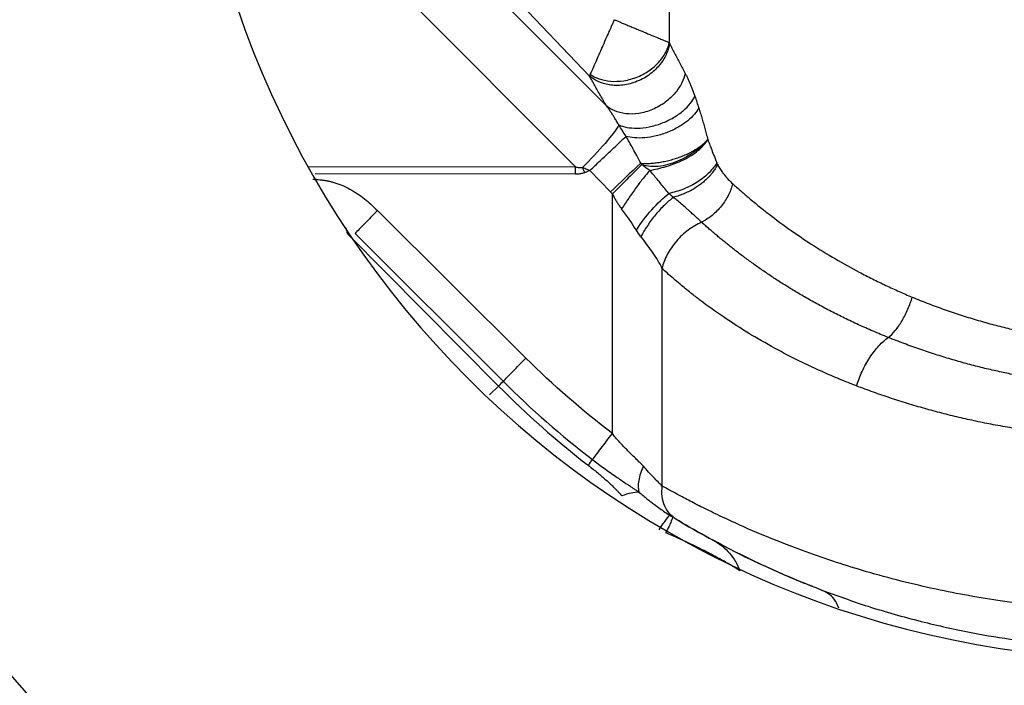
# Model space of a CAD drawing. Header units: millimetres. Extents: x 448 to 1828, y 150 to 1321.
# Tile 48 of 61: x 1644 to 1695, y 615 to 650. Entities that reach past the tile are written whole.
import ezdxf

# ---------------------------------------------------------------- set-up
doc = ezdxf.new("R2010")
doc.units = ezdxf.units.MM

msp = doc.modelspace()

# ---------------------------------------------------------------- linework, layer by layer
at = {"color": 7, "linetype": 'Continuous', "lineweight": 25}
for p, q in [((1677.817, 698.492), (1677.817, 648.38)), ((1674.555, 645.073), (1657.973, 661.691)), ((1673.663, 646.642), (1661.372, 659.543)), ((1672.938, 641.913), (1655.807, 659.081)), ((1673.685, 641.723), (1673.401, 641.608)), ((1673.685, 641.723), (1674.747, 640.606)), ((1674.85, 635.968), (1674.85, 640.501)), ((1670.349, 631.948), (1662.617, 639.633)), ((1668.916, 630.497), (1661.067, 638.398)), ((1661.444, 638.445), (1669.16, 630.743)), ((1677.435, 636.623), (1677.435, 625.295)), ((1674.85, 628.025), (1674.85, 635.968)), ((1677.895, 623.732), (1677.979, 623.7)), ((1677.986, 623.713), (1678.143, 623.582))]:
    msp.add_line(p, q, dxfattribs=at)
at = {"color": 8, "linetype": 'Continuous', "lineweight": 25}
for p, q in [((1658.995, 641.924), (1672.938, 641.913)), ((1672.938, 641.531), (1659.375, 641.542)), ((1668.916, 630.497), (1668.458, 630.039))]:
    msp.add_line(p, q, dxfattribs=at)
at = {"color": 7, "linetype": 'Continuous', "lineweight": 25}
msp.add_circle((1702.675, 666.256), 110, dxfattribs=at)
for centre, radius, start, end in [((1702.675, 666.256), 78, 90, 270), ((1702.675, 666.256), 50, 90, 270), ((1930.087, 372.233), 370.435, 133.23822, 133.57442), ((1702.675, 666.256), 81, 204.54105, 245.45895), ((1702.675, 664.256), 47.5, 238.7964, 244.5989)]:
    msp.add_arc(centre, radius, start, end, dxfattribs=at)
for points, knots in [([(1702.675, 774.756), (1673.9, 774.756), (1646.301, 763.325), (1605.607, 722.63), (1594.175, 695.032), (1594.175, 637.481), (1605.607, 609.882), (1646.301, 569.188), (1673.9, 557.756), (1702.675, 557.756)], [0, 0, 0, 0, 0.25, 0.25, 0.5, 0.5, 0.75, 0.75, 1, 1, 1, 1]), ([(1674.949, 649.575), (1674.922, 649.515), (1674.871, 649.399), (1674.798, 649.234), (1674.734, 649.087), (1674.677, 648.958), (1674.628, 648.846), (1674.586, 648.751), (1674.493, 648.539), (1674.355, 648.227), (1674.176, 647.821), (1674.02, 647.465), (1673.896, 647.185), (1673.807, 646.983), (1673.743, 646.836), (1673.712, 646.766), (1673.697, 646.732)], [0, 0, 0, 0, 0.049587, 0.094561, 0.134921, 0.170667, 0.201798, 0.228316, 0.250219, 0.382114, 0.500169, 0.629243, 0.750037, 0.835505, 0.918783, 1, 1, 1, 1]), ([(1674.949, 649.575), (1675.002, 649.553), (1675.111, 649.508), (1675.282, 649.436), (1675.466, 649.36), (1675.662, 649.278), (1675.865, 649.194), (1676.079, 649.104), (1676.365, 648.986), (1676.723, 648.836), (1677.088, 648.686), (1677.332, 648.582), (1677.505, 648.512), (1677.632, 648.458), (1677.744, 648.411), (1677.796, 648.389), (1677.817, 648.38)], [0, 0, 0, 0, 0.042566, 0.08878, 0.138785, 0.192637, 0.250285, 0.308358, 0.375314, 0.500194, 0.639842, 0.750023, 0.793176, 0.875025, 0.947417, 1, 1, 1, 1]), ([(1677.834, 648.34), (1677.807, 648.176), (1677.758, 647.999), (1677.6, 647.634), (1677.491, 647.446), (1677.206, 647.081), (1677.031, 646.906), (1676.624, 646.597), (1676.393, 646.465), (1675.907, 646.267), (1675.652, 646.202), (1675.156, 646.143), (1674.916, 646.149), (1674.476, 646.218), (1674.278, 646.281), (1673.932, 646.441), (1673.785, 646.538), (1673.663, 646.642)], [0, 0, 0, 0, 0.125, 0.125, 0.25, 0.25, 0.375, 0.375, 0.5, 0.5, 0.625, 0.625, 0.75, 0.75, 0.875, 0.875, 1, 1, 1, 1]), ([(1673.697, 646.732), (1673.825, 646.644), (1673.978, 646.564), (1674.331, 646.439), (1674.532, 646.394), (1674.97, 646.355), (1675.207, 646.362), (1675.692, 646.437), (1675.938, 646.506), (1676.407, 646.698), (1676.628, 646.822), (1677.019, 647.104), (1677.188, 647.262), (1677.465, 647.587), (1677.573, 647.754), (1677.733, 648.078), (1677.786, 648.234), (1677.817, 648.38)], [0, 0, 0, 0, 0.125, 0.125, 0.25, 0.25, 0.375, 0.375, 0.5, 0.5, 0.625, 0.625, 0.75, 0.75, 0.875, 0.875, 1, 1, 1, 1]), ([(1677.817, 648.38), (1677.82, 648.373), (1677.825, 648.359), (1677.831, 648.346), (1677.834, 648.34)], [0, 0, 0, 0, 0.499994, 1, 1, 1, 1]), ([(1677.834, 648.34), (1677.875, 648.257), (1677.956, 648.09), (1678.085, 647.835), (1678.218, 647.576), (1678.357, 647.312), (1678.5, 647.044), (1678.599, 646.862), (1678.648, 646.771)], [0, 0, 0, 0, 0.166697, 0.333356, 0.499997, 0.666639, 0.8333, 1, 1, 1, 1]), ([(1673.697, 646.732), (1673.689, 646.713), (1673.675, 646.679), (1673.667, 646.654), (1673.663, 646.642)], [0, 0, 0, 0, 0.528293, 1, 1, 1, 1]), ([(1674.555, 645.073), (1674.5, 645.165), (1674.39, 645.349), (1674.232, 645.62), (1674.08, 645.884), (1673.935, 646.143), (1673.795, 646.396), (1673.707, 646.56), (1673.663, 646.642)], [0, 0, 0, 0, 0.1689966, 0.3369997, 0.504055, 0.6702087, 0.8355077, 1, 1, 1, 1]), ([(1678.648, 646.771), (1678.61, 646.616), (1678.551, 646.451), (1678.378, 646.109), (1678.264, 645.932), (1677.975, 645.589), (1677.8, 645.422), (1677.401, 645.126), (1677.177, 644.997), (1676.708, 644.799), (1676.464, 644.73), (1675.988, 644.657), (1675.758, 644.654), (1675.336, 644.703), (1675.145, 644.754), (1674.814, 644.892), (1674.673, 644.978), (1674.555, 645.073)], [0, 0, 0, 0, 0.125, 0.125, 0.25, 0.25, 0.375, 0.375, 0.5, 0.5, 0.625, 0.625, 0.75, 0.75, 0.875, 0.875, 1, 1, 1, 1]), ([(1678.648, 646.771), (1678.674, 646.722), (1678.724, 646.625), (1678.799, 646.47), (1678.873, 646.308), (1678.945, 646.139), (1679.015, 645.963), (1679.084, 645.78), (1679.128, 645.652), (1679.15, 645.589)], [0, 0, 0, 0, 0.143375, 0.286204, 0.428709, 0.571116, 0.713651, 0.856538, 1, 1, 1, 1]), ([(1675.19, 644.092), (1675.31, 644.041), (1675.449, 643.998), (1675.768, 643.94), (1675.948, 643.925), (1676.338, 643.931), (1676.548, 643.953), (1676.981, 644.038), (1677.203, 644.101), (1677.634, 644.264), (1677.842, 644.363), (1678.223, 644.586), (1678.395, 644.709), (1678.692, 644.962), (1678.816, 645.093), (1679.017, 645.347), (1679.094, 645.471), (1679.15, 645.589)], [0, 0, 0, 0, 0.125, 0.125, 0.25, 0.25, 0.375, 0.375, 0.5, 0.5, 0.625, 0.625, 0.75, 0.75, 0.875, 0.875, 1, 1, 1, 1]), ([(1679.15, 645.589), (1679.184, 645.488), (1679.252, 645.287), (1679.319, 645.081), (1679.352, 644.977)], [0, 0, 0, 0, 0.500004, 1, 1, 1, 1]), ([(1675.19, 644.092), (1675.151, 644.158), (1675.074, 644.288), (1674.961, 644.472), (1674.852, 644.643), (1674.749, 644.799), (1674.65, 644.942), (1674.586, 645.03), (1674.555, 645.073)], [0, 0, 0, 0, 0.189337, 0.369432, 0.5404, 0.702374, 0.855512, 1, 1, 1, 1]), ([(1679.352, 644.977), (1679.239, 644.771), (1679.051, 644.54), (1678.641, 644.204), (1678.484, 644.094), (1678.136, 643.891), (1677.945, 643.798), (1677.548, 643.638), (1677.341, 643.573), (1676.932, 643.474), (1676.729, 643.442), (1676.347, 643.409), (1676.167, 643.409), (1675.84, 643.436), (1675.694, 643.462), (1675.565, 643.498)], [0, 0, 0, 0, 0.25, 0.25, 0.375, 0.375, 0.5, 0.5, 0.625, 0.625, 0.75, 0.75, 0.875, 0.875, 1, 1, 1, 1]), ([(1679.352, 644.977), (1679.379, 644.893), (1679.433, 644.724), (1679.512, 644.463), (1679.591, 644.194), (1679.669, 643.916), (1679.745, 643.63), (1679.795, 643.435), (1679.82, 643.337)], [0, 0, 0, 0, 0.160508, 0.323345, 0.488616, 0.656419, 0.82685, 1, 1, 1, 1]), ([(1675.19, 644.092), (1675.059, 643.862), (1674.804, 643.523), (1674.132, 642.741), (1673.716, 642.3), (1673.292, 641.883)], [0, 0, 0, 0, 0.5, 0.5, 1, 1, 1, 1]), ([(1675.565, 643.498), (1675.501, 643.599), (1675.375, 643.797), (1675.251, 643.995), (1675.19, 644.092)], [0, 0, 0, 0, 0.510499, 1, 1, 1, 1]), ([(1673.685, 641.723), (1673.859, 641.888), (1674.039, 642.059), (1674.399, 642.4), (1674.578, 642.57), (1674.915, 642.888), (1675.072, 643.036), (1675.349, 643.296), (1675.468, 643.408), (1675.565, 643.498)], [0, 0, 0, 0, 0.25, 0.25, 0.5, 0.5, 0.75, 0.75, 1, 1, 1, 1]), ([(1676.326, 642.099), (1676.257, 642.232), (1676.124, 642.489), (1675.927, 642.854), (1675.742, 643.188), (1675.622, 643.398), (1675.565, 643.498)], [0, 0, 0, 0, 0.2788156, 0.5384038, 0.7787887, 1, 1, 1, 1]), ([(1676.326, 642.099), (1676.368, 642.097), (1676.45, 642.091), (1676.58, 642.089), (1676.714, 642.091), (1676.852, 642.097), (1676.993, 642.108), (1677.136, 642.124), (1677.281, 642.144), (1677.426, 642.168), (1677.571, 642.196), (1677.715, 642.229), (1677.857, 642.264), (1677.997, 642.303), (1678.133, 642.344), (1678.265, 642.388), (1678.392, 642.434), (1678.515, 642.482), (1678.632, 642.53), (1678.743, 642.58), (1678.849, 642.631), (1678.949, 642.681), (1679.043, 642.732), (1679.131, 642.782), (1679.214, 642.832), (1679.29, 642.881), (1679.362, 642.929), (1679.427, 642.976), (1679.488, 643.022), (1679.544, 643.067), (1679.595, 643.11), (1679.642, 643.151), (1679.685, 643.191), (1679.724, 643.23), (1679.759, 643.267), (1679.791, 643.303), (1679.811, 643.326), (1679.82, 643.337)], [0, 0, 0, 0, 0.035027, 0.070364, 0.105938, 0.141672, 0.177487, 0.2133, 0.249031, 0.284599, 0.319923, 0.354927, 0.389536, 0.423682, 0.457299, 0.490326, 0.522711, 0.554405, 0.585366, 0.615558, 0.64495, 0.673519, 0.701245, 0.728115, 0.75412, 0.779254, 0.803516, 0.826911, 0.849442, 0.871119, 0.891952, 0.911952, 0.931135, 0.949515, 0.967108, 0.98393, 1, 1, 1, 1]), ([(1679.821, 643.334), (1679.678, 643.155), (1679.267, 642.759), (1678.679, 642.399), (1678.044, 642.109), (1677.703, 641.997), (1677.023, 641.9), (1676.683, 641.914), (1676.38, 642.028)], [0, 0, 0, 0, 0.25, 0.5, 0.5, 0.75, 0.75, 1, 1, 1, 1]), ([(1676.8, 641.724), (1677.058, 641.78), (1677.358, 641.845), (1677.962, 642.025), (1678.266, 642.141), (1678.831, 642.417), (1679.092, 642.578), (1679.529, 642.933), (1679.706, 643.127), (1679.821, 643.334)], [0, 0, 0, 0, 0.25, 0.25, 0.5, 0.5, 0.75, 0.75, 1, 1, 1, 1]), ([(1679.82, 643.337), (1679.857, 643.24), (1679.936, 643.034), (1680.062, 642.706), (1680.182, 642.396), (1680.262, 642.198), (1680.293, 642.12)], [0, 0, 0, 0, 0.2409417, 0.5094325, 0.8073511, 1, 1, 1, 1]), ([(1672.938, 641.913), (1672.967, 641.905), (1673.025, 641.89), (1673.113, 641.879), (1673.203, 641.875), (1673.262, 641.881), (1673.292, 641.883)], [0, 0, 0, 0, 0.251498, 0.500403, 0.749106, 1, 1, 1, 1]), ([(1673.292, 641.883), (1673.369, 641.853), (1673.501, 641.801), (1673.631, 641.746), (1673.685, 641.723)], [0, 0, 0, 0, 0.587343, 1, 1, 1, 1]), ([(1676.38, 642.028), (1676.187, 641.837), (1675.946, 641.598), (1675.416, 641.068), (1675.127, 640.779), (1674.85, 640.501)], [0, 0, 0, 0, 0.5, 0.5, 1, 1, 1, 1]), ([(1680.293, 642.12), (1680.201, 641.96), (1680.071, 641.79), (1679.738, 641.453), (1679.533, 641.287), (1679.073, 640.989), (1678.818, 640.857), (1678.301, 640.65), (1678.04, 640.575), (1677.796, 640.529)], [0, 0, 0, 0, 0.25, 0.25, 0.5, 0.5, 0.75, 0.75, 1, 1, 1, 1]), ([(1680.333, 642.033), (1680.326, 642.021), (1680.312, 641.991), (1680.285, 641.941), (1680.249, 641.877), (1680.201, 641.8), (1680.141, 641.71), (1680.064, 641.607), (1679.97, 641.491), (1679.853, 641.363), (1679.713, 641.226), (1679.547, 641.082), (1679.354, 640.934), (1679.132, 640.787), (1678.885, 640.646), (1678.615, 640.518), (1678.327, 640.406), (1678.131, 640.352), (1678.031, 640.325)], [0, 0, 0, 0, 0.0167419, 0.0391943, 0.0674987, 0.1018199, 0.142336, 0.1892252, 0.2426475, 0.3027222, 0.3694999, 0.4429303, 0.5228278, 0.6088387, 0.7004147, 0.7968002, 0.8970383, 1, 1, 1, 1]), ([(1680.293, 642.12), (1680.299, 642.106), (1680.312, 642.076), (1680.325, 642.048), (1680.333, 642.033)], [0, 0, 0, 0, 0.4686355, 1, 1, 1, 1]), ([(1680.333, 642.033), (1680.35, 642), (1680.385, 641.93), (1680.446, 641.829), (1680.514, 641.724), (1680.592, 641.615), (1680.714, 641.455), (1680.888, 641.253), (1681.042, 641.106), (1681.12, 641.032)], [0, 0, 0, 0, 0.078939, 0.165469, 0.259793, 0.362071, 0.472426, 0.732259, 1, 1, 1, 1]), ([(1659.439, 641.252), (1659.499, 641.249), (1659.619, 641.243), (1659.799, 641.222), (1659.979, 641.192), (1660.159, 641.152), (1660.424, 641.081), (1660.77, 640.958), (1661.319, 640.692), (1661.819, 640.348), (1662.283, 639.955), (1662.502, 639.744), (1662.617, 639.633)], [0, 0, 0, 0, 0.049152, 0.098608, 0.148496, 0.198937, 0.25005, 0.373852, 0.500243, 0.749968, 0.869401, 1, 1, 1, 1]), ([(1673.401, 641.608), (1673.376, 641.598), (1673.324, 641.579), (1673.239, 641.558), (1673.146, 641.543), (1673.045, 641.533), (1672.975, 641.532), (1672.938, 641.531)], [0, 0, 0, 0, 0.170927, 0.355103, 0.553956, 0.768621, 1, 1, 1, 1]), ([(1676.8, 641.724), (1676.699, 641.61), (1676.587, 641.477), (1676.348, 641.179), (1676.221, 641.013), (1675.964, 640.661), (1675.832, 640.475), (1675.576, 640.097), (1675.451, 639.906), (1675.333, 639.719)], [0, 0, 0, 0, 0.25, 0.25, 0.5, 0.5, 0.75, 0.75, 1, 1, 1, 1]), ([(1677.796, 640.529), (1677.726, 640.612), (1677.59, 640.776), (1677.385, 641.021), (1677.186, 641.261), (1676.992, 641.495), (1676.863, 641.648), (1676.8, 641.724)], [0, 0, 0, 0, 0.212116, 0.418029, 0.617859, 0.811778, 1, 1, 1, 1]), ([(1681.12, 641.032), (1681.071, 640.841), (1680.997, 640.643), (1680.8, 640.25), (1680.676, 640.055), (1680.387, 639.694), (1680.222, 639.528), (1679.872, 639.241), (1679.686, 639.121), (1679.501, 639.028)], [0, 0, 0, 0, 0.25, 0.25, 0.5, 0.5, 0.75, 0.75, 1, 1, 1, 1]), ([(1681.12, 641.032), (1681.183, 640.975), (1681.344, 640.829), (1681.646, 640.564), (1682.064, 640.208), (1682.533, 639.823), (1683.231, 639.275), (1684.097, 638.636), (1685.25, 637.856), (1686.428, 637.13), (1687.505, 636.53), (1688.389, 636.076), (1689.084, 635.74), (1689.776, 635.423), (1690.244, 635.225), (1690.475, 635.128)], [0, 0, 0, 0, 0.0269352, 0.0685897, 0.1249629, 0.1950817, 0.2499831, 0.384584, 0.5000025, 0.6299228, 0.7499932, 0.8150519, 0.8783976, 0.9400425, 1, 1, 1, 1]), ([(1674.85, 640.501), (1674.88, 640.441), (1674.94, 640.324), (1675.036, 640.158), (1675.133, 640.002), (1675.232, 639.856), (1675.3, 639.764), (1675.333, 639.719)], [0, 0, 0, 0, 0.2175447, 0.426003, 0.6257271, 0.8169793, 1, 1, 1, 1]), ([(1676.103, 638.619), (1676.326, 638.97), (1676.604, 639.34), (1677.197, 640.01), (1677.51, 640.306), (1677.796, 640.529)], [0, 0, 0, 0, 0.5, 0.5, 1, 1, 1, 1]), ([(1678.031, 640.325), (1677.877, 640.208), (1677.717, 640.071), (1677.4, 639.762), (1677.243, 639.59), (1676.946, 639.228), (1676.805, 639.038), (1676.549, 638.654), (1676.435, 638.461), (1676.336, 638.274)], [0, 0, 0, 0, 0.25, 0.25, 0.5, 0.5, 0.75, 0.75, 1, 1, 1, 1]), ([(1678.031, 640.325), (1678.012, 640.341), (1677.974, 640.375), (1677.909, 640.43), (1677.85, 640.482), (1677.81, 640.517), (1677.796, 640.529)], [0, 0, 0, 0, 0.25208, 0.500103, 0.827075, 1, 1, 1, 1]), ([(1679.501, 639.028), (1679.452, 639.074), (1679.351, 639.168), (1679.19, 639.316), (1679.016, 639.472), (1678.85, 639.619), (1678.665, 639.783), (1678.462, 639.958), (1678.239, 640.15), (1678.093, 640.272), (1678.031, 640.325)], [0, 0, 0, 0, 0.1175974, 0.2410559, 0.3690918, 0.5000948, 0.5892373, 0.7501495, 0.8938039, 1, 1, 1, 1]), ([(1662.617, 639.633), (1662.392, 639.407), (1662.154, 639.166), (1661.738, 638.745), (1661.563, 638.567), (1661.444, 638.445)], [0, 0, 0, 0, 0.5, 0.5, 1, 1, 1, 1]), ([(1661.067, 638.398), (1661.051, 638.46), (1661.021, 638.576), (1660.986, 638.689), (1660.97, 638.741)], [0, 0, 0, 0, 0.537087, 1, 1, 1, 1]), ([(1679.501, 639.028), (1679.268, 638.924), (1679.032, 638.788), (1678.584, 638.455), (1678.372, 638.258), (1677.999, 637.824), (1677.839, 637.588), (1677.586, 637.105), (1677.494, 636.86), (1677.435, 636.623)], [0, 0, 0, 0, 0.25, 0.25, 0.5, 0.5, 0.75, 0.75, 1, 1, 1, 1]), ([(1689.226, 633.026), (1689.092, 633.08), (1688.826, 633.187), (1688.434, 633.353), (1688.05, 633.521), (1687.674, 633.69), (1687.306, 633.861), (1686.946, 634.034), (1686.594, 634.208), (1686.249, 634.384), (1685.912, 634.56), (1685.582, 634.737), (1685.26, 634.915), (1684.945, 635.093), (1684.637, 635.271), (1684.337, 635.45), (1684.043, 635.629), (1683.757, 635.807), (1683.477, 635.986), (1683.204, 636.164), (1682.938, 636.341), (1682.678, 636.518), (1682.425, 636.694), (1682.178, 636.869), (1681.937, 637.044), (1681.703, 637.217), (1681.474, 637.389), (1681.252, 637.56), (1681.035, 637.729), (1680.824, 637.897), (1680.619, 638.064), (1680.419, 638.229), (1680.225, 638.392), (1680.036, 638.554), (1679.853, 638.714), (1679.674, 638.871), (1679.559, 638.976), (1679.501, 639.028)], [0, 0, 0, 0, 0.0329283, 0.0656057, 0.0980321, 0.1302072, 0.1621305, 0.1938014, 0.2252189, 0.256382, 0.2872894, 0.3179399, 0.3483337, 0.3784711, 0.4083522, 0.4379771, 0.4673454, 0.4964569, 0.5253111, 0.5539074, 0.5822454, 0.6103246, 0.6381442, 0.6657037, 0.6930023, 0.7200393, 0.7468141, 0.7733257, 0.7995735, 0.825557, 0.8512757, 0.8767291, 0.9019167, 0.9268381, 0.9514927, 0.9758802, 1, 1, 1, 1]), ([(1676.336, 638.274), (1676.562, 637.953), (1676.777, 637.68), (1677.148, 637.149), (1677.306, 636.888), (1677.435, 636.623)], [0, 0, 0, 0, 0.5, 0.5, 1, 1, 1, 1]), ([(1687.572, 630.503), (1687.425, 630.56), (1687.128, 630.675), (1686.688, 630.854), (1686.248, 631.04), (1685.809, 631.232), (1685.37, 631.431), (1684.933, 631.636), (1684.172, 632.006), (1683.093, 632.571), (1681.806, 633.324), (1680.563, 634.131), (1679.635, 634.797), (1678.899, 635.367), (1678.319, 635.839), (1677.823, 636.268), (1677.522, 636.544), (1677.435, 636.623)], [0, 0, 0, 0, 0.034203, 0.068906, 0.104112, 0.139822, 0.176039, 0.212764, 0.249998, 0.370802, 0.500007, 0.6159, 0.749984, 0.805982, 0.874995, 0.963869, 1, 1, 1, 1]), ([(1689.226, 633.026), (1689.344, 633.121), (1689.467, 633.243), (1689.711, 633.538), (1689.832, 633.711), (1690.056, 634.088), (1690.16, 634.293), (1690.339, 634.711), (1690.415, 634.923), (1690.475, 635.128)], [0, 0, 0, 0, 0.25, 0.25, 0.5, 0.5, 0.75, 0.75, 1, 1, 1, 1]), ([(1690.475, 635.128), (1690.613, 635.071), (1690.888, 634.959), (1691.305, 634.796), (1691.721, 634.639), (1692.137, 634.488), (1692.554, 634.344), (1692.969, 634.206), (1693.385, 634.073), (1693.799, 633.947), (1694.212, 633.827), (1694.624, 633.713), (1695.035, 633.606), (1695.445, 633.504), (1695.852, 633.409), (1696.387, 633.291), (1697.052, 633.158), (1697.85, 633.02), (1698.649, 632.903), (1699.448, 632.808), (1700.246, 632.733), (1701.042, 632.679), (1701.836, 632.645), (1702.364, 632.64), (1702.628, 632.638)], [0, 0, 0, 0, 0.0384242, 0.0764169, 0.1139813, 0.1511208, 0.1878389, 0.2241391, 0.2600251, 0.2955009, 0.3305702, 0.3652373, 0.3995064, 0.433382, 0.4668685, 0.4999707, 0.56428, 0.627996, 0.6911561, 0.7537989, 0.8159638, 0.8776913, 0.9390227, 1, 1, 1, 1]), ([(1687.572, 630.503), (1687.649, 630.75), (1687.747, 631.007), (1687.983, 631.512), (1688.12, 631.76), (1688.418, 632.214), (1688.579, 632.421), (1688.904, 632.772), (1689.069, 632.916), (1689.226, 633.026)], [0, 0, 0, 0, 0.25, 0.25, 0.5, 0.5, 0.75, 0.75, 1, 1, 1, 1]), ([(1702.622, 630.411), (1702.474, 630.412), (1702.177, 630.413), (1701.732, 630.423), (1701.286, 630.437), (1700.84, 630.458), (1700.394, 630.484), (1699.949, 630.516), (1699.503, 630.553), (1698.635, 630.636), (1697.318, 630.803), (1695.915, 631.05), (1694.824, 631.283), (1694.054, 631.465), (1693.27, 631.668), (1692.475, 631.894), (1691.67, 632.142), (1690.858, 632.413), (1690.037, 632.707), (1689.499, 632.919), (1689.226, 633.026)], [0, 0, 0, 0, 0.031061, 0.062172, 0.093335, 0.124554, 0.155831, 0.187168, 0.218567, 0.250029, 0.371401, 0.500017, 0.556012, 0.613829, 0.673489, 0.735012, 0.798413, 0.863703, 0.930894, 1, 1, 1, 1]), ([(1669.16, 630.743), (1669.219, 630.804), (1669.292, 630.879), (1669.463, 631.053), (1669.561, 631.152), (1669.773, 631.366), (1669.887, 631.481), (1670.118, 631.715), (1670.235, 631.833), (1670.349, 631.948)], [0, 0, 0, 0, 0.25, 0.25, 0.5, 0.5, 0.75, 0.75, 1, 1, 1, 1]), ([(1702.614, 627.739), (1702.45, 627.739), (1702.12, 627.741), (1701.626, 627.751), (1701.13, 627.765), (1700.634, 627.786), (1700.138, 627.813), (1699.641, 627.845), (1699.145, 627.883), (1698.648, 627.927), (1698.152, 627.976), (1697.656, 628.032), (1697.16, 628.093), (1696.665, 628.159), (1696.171, 628.232), (1695.678, 628.31), (1695.186, 628.394), (1694.56, 628.509), (1693.799, 628.661), (1692.905, 628.861), (1692.01, 629.082), (1691.114, 629.324), (1690.22, 629.587), (1689.33, 629.871), (1688.442, 630.176), (1687.863, 630.393), (1687.572, 630.503)], [0, 0, 0, 0, 0.030606, 0.061279, 0.092024, 0.122844, 0.153744, 0.184728, 0.215799, 0.246962, 0.27822, 0.309578, 0.341039, 0.372607, 0.404286, 0.436079, 0.467991, 0.500024, 0.55877, 0.618549, 0.679382, 0.741287, 0.804284, 0.868391, 0.933624, 1, 1, 1, 1]), ([(1673.82, 626.663), (1673.87, 626.73), (1673.933, 626.813), (1674.08, 627.009), (1674.164, 627.121), (1674.348, 627.364), (1674.447, 627.494), (1674.648, 627.76), (1674.75, 627.894), (1674.85, 628.025)], [0, 0, 0, 0, 0.25, 0.25, 0.5, 0.5, 0.75, 0.75, 1, 1, 1, 1]), ([(1676.465, 626.317), (1676.431, 626.353), (1676.356, 626.433), (1676.224, 626.567), (1676.038, 626.752), (1675.842, 626.942), (1675.654, 627.128), (1675.464, 627.319), (1675.247, 627.547), (1675.027, 627.797), (1674.903, 627.956), (1674.85, 628.025)], [0, 0, 0, 0, 0.065912, 0.149307, 0.24993, 0.410889, 0.500058, 0.586492, 0.749829, 0.892669, 1, 1, 1, 1]), ([(1673.59, 626.37), (1673.676, 626.303), (1673.843, 626.173), (1674.082, 625.979), (1674.305, 625.793), (1674.527, 625.599), (1674.741, 625.404), (1674.921, 625.232), (1675.056, 625.095), (1675.158, 624.987), (1675.254, 624.881), (1675.313, 624.809), (1675.34, 624.775)], [0, 0, 0, 0, 0.135557, 0.263957, 0.385371, 0.499993, 0.633084, 0.75118, 0.815255, 0.877516, 0.943145, 1, 1, 1, 1]), ([(1673.82, 626.663), (1673.919, 626.588), (1674.117, 626.436), (1674.421, 626.215), (1674.728, 625.998), (1675.019, 625.795), (1675.327, 625.585), (1675.593, 625.408), (1675.81, 625.261), (1675.962, 625.156), (1676.1, 625.061), (1676.194, 624.994), (1676.238, 624.963)], [0, 0, 0, 0, 0.123807, 0.249044, 0.374781, 0.49996, 0.605284, 0.749934, 0.824438, 0.875006, 0.941858, 1, 1, 1, 1]), ([(1676.465, 626.317), (1676.352, 626.074), (1676.265, 625.815), (1676.183, 625.34), (1676.189, 625.126), (1676.238, 624.963)], [0, 0, 0, 0, 0.5, 0.5, 1, 1, 1, 1]), ([(1677.435, 625.295), (1677.31, 625.42), (1677.161, 625.572), (1676.832, 625.917), (1676.652, 626.11), (1676.465, 626.317)], [0, 0, 0, 0, 0.5, 0.5, 1, 1, 1, 1]), ([(1676.238, 624.963), (1676.308, 624.905), (1676.447, 624.789), (1676.652, 624.624), (1676.849, 624.469), (1677.071, 624.3), (1677.317, 624.12), (1677.585, 623.932), (1677.76, 623.819), (1677.846, 623.764)], [0, 0, 0, 0, 0.131961, 0.259293, 0.38201, 0.500064, 0.672936, 0.839581, 1, 1, 1, 1]), ([(1727.916, 625.295), (1727.834, 625.249), (1727.661, 625.152), (1727.376, 624.996), (1727.052, 624.82), (1726.684, 624.625), (1726.27, 624.41), (1725.807, 624.175), (1725.291, 623.921), (1724.719, 623.647), (1724.087, 623.354), (1723.1, 622.915), (1721.94, 622.432), (1720.469, 621.873), (1719.069, 621.383), (1716.867, 620.693), (1714.03, 619.957), (1710.34, 619.275), (1706.579, 618.853), (1702.675, 618.709), (1698.772, 618.853), (1695.011, 619.275), (1691.321, 619.957), (1688.483, 620.693), (1686.282, 621.383), (1684.881, 621.873), (1683.41, 622.433), (1682.095, 622.98), (1680.852, 623.54), (1679.899, 623.997), (1679.098, 624.4), (1678.434, 624.748), (1677.89, 625.041), (1677.578, 625.215), (1677.435, 625.295)], [0, 0, 0, 0, 0.008153, 0.017278, 0.027374, 0.03844, 0.050473, 0.063471, 0.077431, 0.092354, 0.108239, 0.125086, 0.164068, 0.18761, 0.220013, 0.250119, 0.316406, 0.375068, 0.43879, 0.500006, 0.561225, 0.624942, 0.683603, 0.749889, 0.779992, 0.812399, 0.835961, 0.874922, 0.902442, 0.927298, 0.94949, 0.96901, 0.985849, 1, 1, 1, 1]), ([(1677.282, 623.014), (1677.444, 623.249), (1677.581, 623.44), (1677.775, 623.698), (1677.831, 623.762), (1677.846, 623.764)], [0, 0, 0, 0, 0.5, 0.5, 1, 1, 1, 1]), ([(1677.977, 623.683), (1677.997, 623.67), (1677.979, 623.593), (1677.86, 623.309), (1677.761, 623.104), (1677.632, 622.857)], [0, 0, 0, 0, 0.5, 0.5, 1, 1, 1, 1]), ([(1685.749, 619.874), (1684.2, 620.465), (1682.78, 621.1), (1680.232, 622.369), (1679.103, 623.003), (1678.143, 623.582)], [0, 0, 0, 0, 0.5, 0.5, 1, 1, 1, 1]), ([(1681.5, 620.873), (1681.452, 620.904), (1681.358, 620.965), (1681.207, 621.059), (1681.051, 621.153), (1680.89, 621.248), (1680.722, 621.344), (1680.549, 621.441), (1680.371, 621.537), (1680.19, 621.635), (1680.005, 621.732), (1679.756, 621.86), (1679.431, 622.022), (1679.019, 622.222), (1678.58, 622.429), (1678.116, 622.642), (1677.794, 622.785), (1677.632, 622.857)], [0, 0, 0, 0, 0.051629, 0.102941, 0.15391, 0.20453, 0.254811, 0.304733, 0.354254, 0.403334, 0.451939, 0.500041, 0.5944, 0.691824, 0.792152, 0.894915, 1, 1, 1, 1]), ([(1680.158, 622.433), (1680.453, 622.274), (1680.725, 622.057), (1681.184, 621.524), (1681.369, 621.211), (1681.5, 620.873)], [0, 0, 0, 0, 0.5, 0.5, 1, 1, 1, 1]), ([(1685.277, 620.066), (1685.178, 620.103), (1684.217, 620.453), (1683.206, 620.925), (1682.3, 621.348)], [0, 0, 0, 0, 0.103734, 1, 1, 1, 1])]:
    msp.add_open_spline(points, degree=3, knots=knots, dxfattribs=at)
for points in [[(1672.938, 641.531), (1672.939, 641.659), (1672.939, 641.787), (1672.938, 641.913)], [(1673.292, 641.883), (1673.328, 641.792), (1673.364, 641.7), (1673.401, 641.608)], [(1676.38, 642.028), (1676.362, 642.052), (1676.344, 642.075), (1676.326, 642.099)], [(1676.8, 641.724), (1676.667, 641.81), (1676.524, 641.908), (1676.38, 642.028)], [(1659.439, 641.252), (1659.373, 641.255), (1659.307, 641.256), (1659.24, 641.256)], [(1674.747, 640.606), (1674.781, 640.57), (1674.815, 640.535), (1674.85, 640.501)], [(1676.103, 638.619), (1675.86, 638.996), (1675.602, 639.369), (1675.333, 639.719)], [(1676.336, 638.274), (1676.259, 638.383), (1676.181, 638.497), (1676.103, 638.619)], [(1674.85, 628.025), (1673.266, 629.232), (1671.762, 630.544), (1670.349, 631.948)], [(1669.16, 630.743), (1669.087, 630.67), (1669.006, 630.587), (1668.916, 630.497)], [(1668.916, 630.497), (1670.382, 629.022), (1671.944, 627.642), (1673.59, 626.37)], [(1669.16, 630.743), (1670.622, 629.283), (1672.18, 627.919), (1673.82, 626.663)], [(1673.59, 626.37), (1673.675, 626.478), (1673.752, 626.576), (1673.82, 626.663)], [(1676.238, 624.963), (1676.001, 624.97), (1675.691, 624.905), (1675.34, 624.775)], [(1677.846, 623.764), (1677.89, 623.736), (1677.934, 623.709), (1677.977, 623.683)]]:
    msp.add_open_spline(points, degree=3, dxfattribs=at)
at = {"color": 8, "linetype": 'Continuous', "lineweight": 25}
for points, knots in [([(1677.435, 625.295), (1677.422, 625.112), (1677.395, 624.747), (1677.54, 624.254), (1677.744, 623.898), (1677.926, 623.759), (1677.986, 623.713)], [0, 0, 0, 0, 0.290014, 0.581427, 0.862774, 1, 1, 1, 1]), ([(1685.749, 619.874), (1686.546, 619.585), (1688.179, 618.991), (1690.832, 618.239), (1694.136, 617.503), (1698.072, 616.939), (1701.912, 616.76), (1704.934, 616.829), (1707.206, 616.989), (1709.411, 617.241), (1710.816, 617.489), (1711.487, 617.607)], [0, 0, 0, 0, 0.111779, 0.228956, 0.336467, 0.508243, 0.672666, 0.754005, 0.837257, 0.922358, 1, 1, 1, 1]), ([(1686.656, 618.927), (1686.581, 619.096), (1686.373, 619.56), (1685.992, 619.752), (1685.749, 619.874)], [0, 0, 0, 0, 0.363831, 1, 1, 1, 1])]:
    msp.add_open_spline(points, degree=3, knots=knots, dxfattribs=at)

doc.saveas('drawing.dxf')
